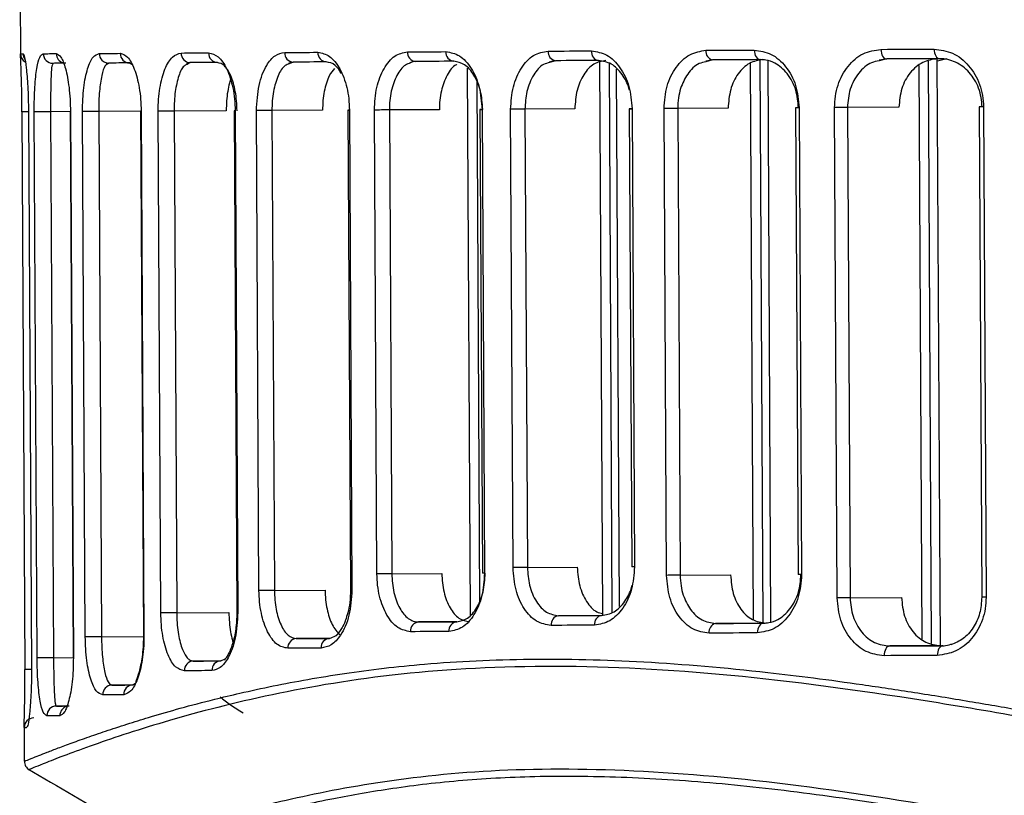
# Model space of a CAD drawing. Header units: millimetres. Extents: x -353 to -36, y 81 to 369.
# Tile 4 of 45: x -353 to -323, y 170 to 194. Entities that reach past the tile are written whole.
import ezdxf

# ---------------------------------------------------------------- set-up
doc = ezdxf.new("R2010")
doc.units = ezdxf.units.MM

msp = doc.modelspace()

# ---------------------------------------------------------------- linework, layer by layer
at = {"color": 7, "linetype": 'Continuous', "lineweight": 25}
for p, q in [((-353.335, 198.586), (-353.308, 193.333)), ((-353.306, 193.387), (-353.231, 193.387)), ((-353.306, 193.333), (-353.306, 193.387)), ((-326.696, 193.196), (-326.489, 193.231)), ((-326.456, 193.226), (-326.691, 193.168)), ((-324.792, 175.027), (-324.889, 193.234)), ((-324.888, 193.168), (-324.593, 193.242)), ((-352.305, 193.091), (-352.322, 193.045)), ((-350.639, 193.074), (-350.63, 193.105)), ((-350.577, 193.1), (-350.637, 193.05)), ((-349.866, 193.06), (-349.93, 193.103)), ((-348.15, 193.086), (-348.102, 193.118)), ((-348.052, 193.113), (-348.148, 193.06)), ((-344.987, 193.101), (-344.904, 193.134)), ((-344.856, 193.129), (-344.984, 193.074)), ((-341.227, 193.12), (-341.11, 193.154)), ((-339.365, 175.982), (-339.455, 192.946)), ((-336.914, 193.142), (-336.766, 193.177)), ((-336.725, 193.172), (-336.909, 193.114)), ((-335.258, 175.975), (-335.35, 193.168)), ((-334.964, 176.062), (-335.054, 193.084)), ((-334.746, 176.238), (-334.835, 192.911)), ((-332.069, 193.167), (-331.891, 193.202)), ((-331.854, 193.197), (-332.064, 193.139)), ((-330.588, 175.828), (-330.679, 193.098)), ((-330.292, 175.732), (-330.385, 193.197)), ((-330.045, 175.763), (-330.137, 193.168)), ((-325.361, 175.231), (-325.456, 193.022)), ((-325.066, 175.093), (-325.162, 193.163)), ((-339.072, 176.396), (-339.158, 192.535)), ((-333.282, 177.208), (-333.359, 191.689)), ((-331.374, 191.7), (-332.937, 191.692)), ((-332.937, 191.692), (-332.86, 177.211)), ((-329.282, 191.711), (-329.205, 177.23)), ((-329.173, 191.711), (-329.096, 177.23)), ((-327.992, 176.508), (-328.073, 191.717)), ((-326.077, 191.728), (-327.675, 191.719)), ((-327.675, 191.719), (-327.595, 176.51)), ((-323.591, 191.741), (-323.511, 176.532)), ((-323.457, 191.741), (-323.376, 176.532)), ((-353.264, 191.587), (-353.172, 174.285)), ((-353.264, 191.587), (-353.264, 191.587)), ((-353.064, 191.587), (-352.972, 174.286)), ((-353.063, 191.587), (-353.064, 191.587)), ((-353.063, 191.587), (-352.971, 174.286)), ((-352.796, 174.651), (-352.886, 191.588)), ((-351.769, 191.594), (-352.376, 191.591)), ((-352.376, 191.591), (-352.286, 174.654)), ((-351.769, 191.594), (-351.679, 174.657)), ((-351.762, 191.594), (-351.672, 174.657)), ((-351.302, 175.3), (-351.388, 191.596)), ((-349.588, 191.605), (-350.885, 191.598)), ((-350.885, 191.598), (-350.799, 175.303)), ((-349.588, 191.605), (-349.501, 175.309)), ((-349.571, 191.605), (-349.484, 175.309)), ((-348.959, 176.045), (-349.042, 191.608)), ((-346.932, 191.619), (-348.55, 191.61)), ((-348.55, 191.61), (-348.467, 176.047)), ((-346.686, 191.62), (-346.604, 176.057)), ((-346.656, 191.62), (-346.574, 176.057)), ((-345.917, 176.74), (-345.996, 191.623)), ((-343.947, 191.634), (-345.517, 191.626)), ((-345.517, 191.626), (-345.438, 176.743)), ((-343.161, 191.638), (-343.082, 176.755)), ((-343.115, 191.638), (-343.036, 176.755)), ((-342.261, 177.255), (-342.337, 191.642)), ((-340.326, 191.653), (-341.875, 191.645)), ((-341.875, 191.645), (-341.798, 177.258)), ((-339.068, 191.66), (-338.991, 177.272)), ((-339.003, 191.66), (-338.927, 177.273)), ((-338.04, 177.45), (-338.116, 191.665)), ((-336.126, 191.675), (-337.673, 191.667)), ((-337.673, 191.667), (-337.597, 177.452)), ((-334.438, 191.684), (-334.363, 177.469)), ((-334.352, 191.684), (-334.277, 177.469)), ((-337.597, 177.452), (-336.05, 177.46)), ((-341.798, 177.258), (-340.25, 177.266)), ((-332.86, 177.211), (-331.297, 177.219)), ((-345.438, 176.743), (-343.868, 176.751)), ((-327.595, 176.51), (-325.997, 176.519)), ((-348.467, 176.047), (-346.85, 176.056)), ((-335.295, 175.964), (-336.633, 175.957)), ((-339.788, 175.768), (-340.974, 175.762)), ((-330.2, 175.725), (-331.761, 175.716)), ((-350.799, 175.303), (-349.501, 175.31)), ((-343.736, 175.252), (-344.761, 175.246)), ((-343.736, 175.252), (-343.498, 175.348)), ((-324.782, 175.025), (-326.359, 175.017)), ((-352.286, 174.654), (-351.679, 174.657)), ((-347.104, 174.554), (-346.968, 174.622)), ((-347.104, 174.554), (-347.953, 174.55)), ((-352.971, 174.286), (-352.972, 174.286)), ((-349.828, 173.808), (-350.475, 173.804)), ((-349.828, 173.808), (-349.745, 173.864)), ((-351.876, 173.156), (-352.199, 173.154)), ((-353.197, 172.539), (-353.192, 171.448)), ((-353.196, 172.485), (-353.196, 172.539)), ((-353.196, 172.485), (-353.12, 172.485))]:
    msp.add_line(p, q, dxfattribs=at)
at = {"color": 7, "linetype": 'Continuous', "lineweight": 25, "flags": 128}
for points in [[(-326.637, 193.525), (-326.433, 193.526), (-326.228, 193.527), (-326.023, 193.528), (-325.817, 193.529), (-325.611, 193.53), (-325.404, 193.531), (-325.197, 193.532), (-324.989, 193.533)], [(-326.637, 193.525), (-326.633, 193.466), (-326.623, 193.41), (-326.606, 193.358), (-326.583, 193.313), (-326.556, 193.276), (-326.525, 193.248), (-326.491, 193.231), (-326.456, 193.226)], [(-324.989, 193.533), (-324.985, 193.475), (-324.975, 193.419), (-324.959, 193.367), (-324.937, 193.322), (-324.911, 193.284), (-324.881, 193.257), (-324.848, 193.24), (-324.815, 193.234)], [(-352.603, 193.39), (-352.557, 193.39), (-352.511, 193.39), (-352.462, 193.39), (-352.413, 193.391), (-352.362, 193.391), (-352.309, 193.391), (-352.255, 193.391), (-352.2, 193.392)], [(-350.868, 193.398), (-350.791, 193.399), (-350.712, 193.399), (-350.633, 193.4), (-350.552, 193.4), (-350.47, 193.4), (-350.387, 193.401), (-350.303, 193.401), (-350.218, 193.402)], [(-348.331, 193.411), (-348.228, 193.412), (-348.124, 193.412), (-348.019, 193.413), (-347.913, 193.414), (-347.805, 193.414), (-347.697, 193.415), (-347.588, 193.415), (-347.478, 193.416)], [(-345.121, 193.428), (-344.995, 193.429), (-344.869, 193.429), (-344.741, 193.43), (-344.613, 193.431), (-344.484, 193.431), (-344.354, 193.432), (-344.223, 193.433), (-344.091, 193.433)], [(-341.313, 193.448), (-341.167, 193.449), (-341.02, 193.449), (-340.873, 193.45), (-340.724, 193.451), (-340.575, 193.452), (-340.425, 193.452), (-340.274, 193.453), (-340.122, 193.454)], [(-336.953, 193.471), (-336.787, 193.471), (-336.621, 193.472), (-336.454, 193.473), (-336.286, 193.474), (-336.118, 193.475), (-335.949, 193.476), (-335.779, 193.477), (-335.608, 193.478)], [(-332.06, 193.496), (-331.875, 193.497), (-331.69, 193.498), (-331.504, 193.499), (-331.317, 193.5), (-331.13, 193.501), (-330.942, 193.502), (-330.754, 193.503), (-330.565, 193.504)], [(-330.565, 193.504), (-330.561, 193.446), (-330.549, 193.389), (-330.531, 193.338), (-330.506, 193.292), (-330.476, 193.255), (-330.442, 193.228), (-330.404, 193.211), (-330.366, 193.205)], [(-324.815, 193.234), (-325.022, 193.233), (-325.228, 193.232), (-325.434, 193.231), (-325.64, 193.23), (-325.845, 193.229), (-326.049, 193.228), (-326.253, 193.227), (-326.456, 193.226)], [(-351.903, 193.093), (-351.958, 193.093), (-352.012, 193.093), (-352.064, 193.092), (-352.115, 193.092), (-352.165, 193.092), (-352.213, 193.092), (-352.259, 193.092), (-352.305, 193.091)], [(-349.93, 193.103), (-350.015, 193.103), (-350.099, 193.102), (-350.182, 193.102), (-350.263, 193.102), (-350.343, 193.101), (-350.423, 193.101), (-350.5, 193.1), (-350.577, 193.1)], [(-347.203, 193.117), (-347.312, 193.117), (-347.421, 193.116), (-347.529, 193.116), (-347.635, 193.115), (-347.741, 193.114), (-347.845, 193.114), (-347.949, 193.113), (-348.052, 193.113)], [(-343.831, 193.135), (-343.962, 193.134), (-344.093, 193.133), (-344.222, 193.133), (-344.351, 193.132), (-344.478, 193.131), (-344.605, 193.131), (-344.731, 193.13), (-344.856, 193.129)], [(-339.88, 193.155), (-340.031, 193.155), (-340.181, 193.154), (-340.331, 193.153), (-340.479, 193.152), (-340.627, 193.151), (-340.774, 193.151), (-340.92, 193.15), (-341.066, 193.149)], [(-335.387, 193.179), (-335.556, 193.178), (-335.725, 193.177), (-335.894, 193.176), (-336.061, 193.175), (-336.228, 193.174), (-336.394, 193.174), (-336.56, 193.173), (-336.725, 193.172)], [(-330.366, 193.205), (-330.554, 193.204), (-330.742, 193.203), (-330.929, 193.202), (-331.115, 193.201), (-331.301, 193.2), (-331.486, 193.199), (-331.67, 193.198), (-331.854, 193.197)], [(-332.937, 191.692), (-332.982, 191.691), (-333.034, 191.691), (-333.09, 191.691), (-333.148, 191.691), (-333.206, 191.69), (-333.262, 191.69), (-333.313, 191.69), (-333.359, 191.689)], [(-329.173, 191.711), (-329.217, 191.711), (-329.25, 191.711), (-329.272, 191.711), (-329.281, 191.711), (-329.282, 191.711)], [(-327.675, 191.719), (-327.717, 191.719), (-327.765, 191.719), (-327.816, 191.719), (-327.87, 191.718), (-327.924, 191.718), (-327.977, 191.718), (-328.028, 191.717), (-328.073, 191.717)], [(-323.457, 191.741), (-323.508, 191.741), (-323.548, 191.741), (-323.576, 191.741), (-323.59, 191.741), (-323.591, 191.741)], [(-353.064, 191.588), (-353.084, 191.588), (-353.159, 191.587), (-353.217, 191.587), (-353.253, 191.587), (-353.264, 191.587)], [(-352.376, 191.591), (-352.443, 191.591), (-352.521, 191.59), (-352.605, 191.59), (-352.687, 191.589), (-352.761, 191.589), (-352.822, 191.589), (-352.865, 191.588), (-352.886, 191.588)], [(-351.762, 191.594), (-351.767, 191.594), (-351.769, 191.594)], [(-350.885, 191.598), (-350.948, 191.598), (-351.021, 191.598), (-351.099, 191.597), (-351.178, 191.597), (-351.25, 191.596), (-351.312, 191.596), (-351.359, 191.596), (-351.388, 191.596)], [(-349.571, 191.605), (-349.582, 191.605), (-349.587, 191.605), (-349.588, 191.605)], [(-348.55, 191.61), (-348.609, 191.61), (-348.677, 191.61), (-348.751, 191.609), (-348.825, 191.609), (-348.895, 191.608), (-348.957, 191.608), (-349.007, 191.608), (-349.042, 191.608)], [(-346.656, 191.62), (-346.673, 191.62), (-346.683, 191.62), (-346.686, 191.62)], [(-345.517, 191.626), (-345.573, 191.626), (-345.637, 191.625), (-345.706, 191.625), (-345.776, 191.625), (-345.844, 191.624), (-345.905, 191.624), (-345.957, 191.624), (-345.996, 191.623)], [(-343.115, 191.638), (-343.138, 191.638), (-343.153, 191.638), (-343.16, 191.638), (-343.159, 191.638), (-343.149, 191.638), (-343.131, 191.638), (-343.119, 191.638)], [(-341.875, 191.645), (-341.927, 191.645), (-341.986, 191.644), (-342.051, 191.644), (-342.117, 191.644), (-342.182, 191.643), (-342.242, 191.643), (-342.294, 191.643), (-342.337, 191.642)], [(-339.003, 191.66), (-339.033, 191.66), (-339.054, 191.66), (-339.066, 191.66), (-339.067, 191.66), (-339.059, 191.66), (-339.041, 191.66), (-339.014, 191.66), (-339.005, 191.66)], [(-337.673, 191.667), (-337.721, 191.667), (-337.777, 191.666), (-337.837, 191.666), (-337.899, 191.666), (-337.961, 191.665), (-338.019, 191.665), (-338.071, 191.665), (-338.116, 191.665)], [(-334.352, 191.684), (-334.389, 191.684), (-334.416, 191.684), (-334.433, 191.684), (-334.438, 191.684), (-334.432, 191.684), (-334.414, 191.684), (-334.387, 191.684), (-334.349, 191.684)], [(-337.597, 177.452), (-337.646, 177.452), (-337.701, 177.451), (-337.761, 177.451), (-337.824, 177.451), (-337.885, 177.45), (-337.943, 177.45), (-337.996, 177.45), (-338.04, 177.45)], [(-334.277, 177.469), (-334.314, 177.469), (-334.341, 177.469), (-334.357, 177.469), (-334.363, 177.469)], [(-341.798, 177.258), (-341.85, 177.257), (-341.91, 177.257), (-341.975, 177.257), (-342.041, 177.256), (-342.106, 177.256), (-342.166, 177.256), (-342.218, 177.255), (-342.261, 177.255)], [(-338.927, 177.273), (-338.957, 177.272), (-338.978, 177.272), (-338.989, 177.272), (-338.991, 177.272)], [(-332.86, 177.211), (-332.906, 177.21), (-332.957, 177.21), (-333.013, 177.21), (-333.071, 177.209), (-333.129, 177.209), (-333.185, 177.209), (-333.237, 177.209), (-333.282, 177.208)], [(-329.096, 177.23), (-329.14, 177.23), (-329.173, 177.23), (-329.195, 177.23), (-329.205, 177.23), (-329.205, 177.23)], [(-345.438, 176.743), (-345.494, 176.743), (-345.558, 176.742), (-345.627, 176.742), (-345.697, 176.742), (-345.765, 176.741), (-345.826, 176.741), (-345.878, 176.741), (-345.917, 176.74)], [(-343.036, 176.755), (-343.059, 176.755), (-343.074, 176.755), (-343.081, 176.755), (-343.082, 176.755)], [(-327.595, 176.51), (-327.637, 176.51), (-327.684, 176.51), (-327.736, 176.509), (-327.789, 176.509), (-327.844, 176.509), (-327.897, 176.508), (-327.947, 176.508), (-327.992, 176.508)], [(-323.376, 176.532), (-323.427, 176.532), (-323.468, 176.532), (-323.496, 176.532), (-323.509, 176.532), (-323.511, 176.532)], [(-348.467, 176.047), (-348.526, 176.047), (-348.594, 176.046), (-348.668, 176.046), (-348.742, 176.046), (-348.813, 176.045), (-348.875, 176.045), (-348.925, 176.045), (-348.959, 176.045)], [(-346.574, 176.057), (-346.591, 176.057), (-346.601, 176.057), (-346.604, 176.057)], [(-336.633, 175.957), (-336.469, 175.958), (-336.303, 175.959), (-336.137, 175.959), (-335.97, 175.96), (-335.803, 175.961), (-335.634, 175.962), (-335.465, 175.963), (-335.295, 175.964)], [(-340.974, 175.762), (-340.828, 175.763), (-340.682, 175.763), (-340.535, 175.764), (-340.387, 175.765), (-340.239, 175.766), (-340.089, 175.767), (-339.939, 175.767), (-339.788, 175.768)], [(-335.514, 175.663), (-335.685, 175.662), (-335.854, 175.661), (-336.023, 175.66), (-336.192, 175.659), (-336.359, 175.658), (-336.526, 175.657), (-336.693, 175.657), (-336.858, 175.656)], [(-331.761, 175.716), (-331.578, 175.717), (-331.393, 175.718), (-331.208, 175.719), (-331.022, 175.72), (-330.836, 175.721), (-330.649, 175.722), (-330.461, 175.723), (-330.273, 175.724)], [(-330.273, 175.724), (-330.312, 175.718), (-330.349, 175.701), (-330.383, 175.673), (-330.412, 175.636), (-330.437, 175.59), (-330.455, 175.538), (-330.466, 175.482), (-330.469, 175.423)], [(-350.799, 175.303), (-350.861, 175.302), (-350.935, 175.302), (-351.013, 175.302), (-351.091, 175.301), (-351.164, 175.301), (-351.226, 175.301), (-351.273, 175.3), (-351.302, 175.3)], [(-349.484, 175.309), (-349.495, 175.309), (-349.501, 175.309), (-349.501, 175.309)], [(-344.761, 175.246), (-344.636, 175.247), (-344.51, 175.248), (-344.383, 175.248), (-344.256, 175.249), (-344.127, 175.25), (-343.998, 175.25), (-343.868, 175.251), (-343.736, 175.252)], [(-340.027, 175.467), (-340.179, 175.466), (-340.329, 175.465), (-340.48, 175.464), (-340.629, 175.464), (-340.777, 175.463), (-340.925, 175.462), (-341.072, 175.461), (-341.218, 175.461)], [(-330.469, 175.423), (-330.658, 175.422), (-330.847, 175.421), (-331.034, 175.42), (-331.222, 175.419), (-331.408, 175.418), (-331.594, 175.417), (-331.779, 175.416), (-331.964, 175.415)], [(-343.993, 174.95), (-344.125, 174.95), (-344.256, 174.949), (-344.386, 174.948), (-344.515, 174.948), (-344.643, 174.947), (-344.771, 174.946), (-344.897, 174.946), (-345.023, 174.945)], [(-326.359, 175.017), (-326.394, 175.011), (-326.428, 174.993), (-326.459, 174.965), (-326.486, 174.928), (-326.508, 174.882), (-326.524, 174.83), (-326.534, 174.774), (-326.537, 174.716)], [(-326.359, 175.017), (-326.156, 175.018), (-325.952, 175.019), (-325.748, 175.02), (-325.543, 175.021), (-325.338, 175.022), (-325.132, 175.023), (-324.925, 175.024), (-324.718, 175.025)], [(-324.718, 175.025), (-324.752, 175.019), (-324.784, 175.002), (-324.814, 174.974), (-324.84, 174.937), (-324.861, 174.891), (-324.876, 174.839), (-324.886, 174.783), (-324.889, 174.724)], [(-352.286, 174.654), (-352.353, 174.654), (-352.432, 174.653), (-352.515, 174.653), (-352.597, 174.653), (-352.672, 174.652), (-352.732, 174.652), (-352.775, 174.652), (-352.796, 174.651)], [(-351.672, 174.657), (-351.678, 174.657), (-351.679, 174.657)], [(-324.889, 174.724), (-325.097, 174.723), (-325.304, 174.722), (-325.511, 174.721), (-325.718, 174.72), (-325.923, 174.719), (-326.129, 174.718), (-326.333, 174.717), (-326.537, 174.716)], [(-347.953, 174.55), (-347.851, 174.55), (-347.747, 174.551), (-347.642, 174.551), (-347.537, 174.552), (-347.43, 174.552), (-347.323, 174.553), (-347.214, 174.554), (-347.104, 174.554)], [(-352.972, 174.286), (-352.992, 174.286), (-353.067, 174.286), (-353.126, 174.285), (-353.162, 174.285), (-353.172, 174.285)], [(-347.377, 174.253), (-347.487, 174.252), (-347.596, 174.252), (-347.704, 174.251), (-347.811, 174.25), (-347.917, 174.25), (-348.022, 174.249), (-348.126, 174.249), (-348.229, 174.248)], [(-350.475, 173.804), (-350.398, 173.805), (-350.32, 173.805), (-350.241, 173.806), (-350.161, 173.806), (-350.079, 173.806), (-349.997, 173.807), (-349.913, 173.807), (-349.828, 173.808)], [(-350.112, 173.506), (-350.198, 173.506), (-350.282, 173.505), (-350.365, 173.505), (-350.447, 173.504), (-350.527, 173.504), (-350.607, 173.504), (-350.685, 173.503), (-350.762, 173.503)], [(-352.199, 173.154), (-352.154, 173.155), (-352.107, 173.155), (-352.059, 173.155), (-352.009, 173.155), (-351.958, 173.156), (-351.906, 173.156), (-351.853, 173.156), (-351.797, 173.156)], [(-352.091, 172.855), (-352.146, 172.855), (-352.2, 172.854), (-352.253, 172.854), (-352.304, 172.854), (-352.353, 172.854), (-352.402, 172.853), (-352.449, 172.853), (-352.494, 172.853)]]:
    msp.add_lwpolyline(points, dxfattribs=at)
at = {"color": 7, "linetype": 'Continuous', "lineweight": 25}
for centre, radius, start, end in [((-353.006, 193.388), 0.3, 180.3035, 237.6947), ((-352.931, 193.388), 0.3, 180.2998, 215.4932), ((-352.305, 193.39), 0.298, 180, 269.9974), ((-351.901, 193.391), 0.299, 179.928, 252.8322), ((-350.573, 193.395), 0.295, 179.2529, 269.2142), ((-349.925, 193.396), 0.293, 178.9734, 268.91), ((-348.041, 193.402), 0.289, 178.1637, 267.9924), ((-347.191, 193.405), 0.288, 177.7991, 267.5604), ((-344.838, 193.412), 0.283, 176.7968, 266.3062), ((-343.81, 193.416), 0.282, 176.3626, 265.73), ((-341.037, 193.425), 0.277, 175.2051, 264.0823), ((-339.848, 193.429), 0.275, 174.7168, 263.3324), ((-336.683, 193.44), 0.271, 173.4474, 261.1987), ((-335.341, 193.444), 0.27, 172.9255, 260.2298), ((-331.796, 193.457), 0.266, 171.6075, 257.4711), ((-336.589, 175.689), 0.271, 99.415, 187.1584), ((-335.247, 175.699), 0.27, 100.3842, 187.6802), ((-340.942, 175.487), 0.277, 96.5304, 185.4012), ((-339.753, 175.495), 0.275, 97.2805, 185.8894), ((-331.701, 175.457), 0.266, 103.1435, 188.9978), ((-344.74, 174.964), 0.283, 94.3055, 183.8099), ((-343.712, 174.971), 0.282, 94.882, 184.244), ((-347.94, 174.261), 0.289, 92.6184, 182.4433), ((-347.089, 174.267), 0.288, 93.0507, 182.8078), ((-350.468, 173.51), 0.295, 91.3956, 181.3543), ((-349.819, 173.514), 0.293, 91.7, 181.6337), ((-352.196, 172.856), 0.298, 90.6113, 180.6074), ((-351.791, 172.858), 0.299, 107.0997, 180.5802), ((-352.896, 172.486), 0.3, 90.3044, 180.3044)]:
    msp.add_arc(centre, radius, start, end, dxfattribs=at)
for points, knots in [([(-328.073, 191.717), (-328.068, 191.836), (-328.058, 192.074), (-327.947, 192.53), (-327.683, 193.028), (-327.205, 193.442), (-326.826, 193.497), (-326.637, 193.525)], [0, 0, 0, 0, 0.126162, 0.251437, 0.50077, 0.750259, 1, 1, 1, 1]), ([(-324.989, 193.533), (-324.793, 193.508), (-324.401, 193.457), (-323.892, 193.049), (-323.603, 192.554), (-323.476, 192.099), (-323.463, 191.86), (-323.457, 191.741)], [0, 0, 0, 0, 0.250306, 0.499703, 0.749114, 0.874686, 1, 1, 1, 1]), ([(-353.264, 191.587), (-353.265, 191.732), (-353.268, 192.023), (-353.276, 192.407), (-353.286, 192.724), (-353.298, 193.052), (-353.307, 193.285), (-353.306, 193.321), (-353.306, 193.333)], [0, 0, 0, 0, 0.144206, 0.287962, 0.431485, 0.575411, 0.861665, 1, 1, 1, 1]), ([(-353.231, 193.387), (-353.217, 193.367), (-353.188, 193.328), (-353.142, 193.042), (-353.108, 192.701), (-353.085, 192.376), (-353.068, 192.001), (-353.065, 191.724), (-353.063, 191.587)], [0, 0, 0, 0, 0.250139, 0.499169, 0.627957, 0.749629, 0.876874, 1, 1, 1, 1]), ([(-352.886, 191.588), (-352.885, 191.723), (-352.884, 191.992), (-352.867, 192.363), (-352.84, 192.682), (-352.792, 193.027), (-352.716, 193.324), (-352.641, 193.368), (-352.603, 193.39)], [0, 0, 0, 0, 0.125915, 0.251099, 0.376429, 0.502021, 0.750722, 1, 1, 1, 1]), ([(-352.2, 193.392), (-352.152, 193.37), (-352.055, 193.328), (-351.934, 193.021), (-351.853, 192.669), (-351.804, 192.347), (-351.77, 191.984), (-351.764, 191.723), (-351.762, 191.594)], [0, 0, 0, 0, 0.2491836, 0.4990812, 0.6265788, 0.7496358, 0.8759137, 1, 1, 1, 1]), ([(-351.388, 191.596), (-351.386, 191.724), (-351.383, 191.98), (-351.35, 192.34), (-351.3, 192.659), (-351.211, 193.013), (-351.069, 193.328), (-350.935, 193.375), (-350.868, 193.398)], [0, 0, 0, 0, 0.1259259, 0.2512399, 0.3765733, 0.5023387, 0.7515298, 1, 1, 1, 1]), ([(-350.218, 193.402), (-350.141, 193.379), (-349.989, 193.333), (-349.809, 193.01), (-349.694, 192.654), (-349.627, 192.334), (-349.581, 191.98), (-349.574, 191.73), (-349.571, 191.605)], [0, 0, 0, 0, 0.249838, 0.499255, 0.625715, 0.749561, 0.875362, 1, 1, 1, 1]), ([(-349.042, 191.608), (-349.04, 191.732), (-349.035, 191.979), (-348.992, 192.33), (-348.925, 192.647), (-348.805, 193.005), (-348.609, 193.336), (-348.423, 193.386), (-348.331, 193.411)], [0, 0, 0, 0, 0.126194, 0.250903, 0.374859, 0.501165, 0.750444, 1, 1, 1, 1]), ([(-347.478, 193.416), (-347.377, 193.392), (-347.176, 193.343), (-346.947, 193.009), (-346.804, 192.65), (-346.723, 192.333), (-346.668, 191.986), (-346.66, 191.742), (-346.656, 191.62)], [0, 0, 0, 0, 0.250028, 0.499207, 0.625057, 0.749492, 0.875038, 1, 1, 1, 1]), ([(-345.996, 191.623), (-345.98, 191.895), (-345.948, 192.436), (-345.712, 193.024), (-345.425, 193.366), (-345.222, 193.407), (-345.121, 193.428)], [0, 0, 0, 0, 0.279835, 0.559331, 0.779532, 1, 1, 1, 1]), ([(-344.091, 193.433), (-343.968, 193.408), (-343.723, 193.357), (-343.398, 192.952), (-343.211, 192.455), (-343.128, 191.998), (-343.119, 191.758), (-343.115, 191.638)], [0, 0, 0, 0, 0.250349, 0.499755, 0.749122, 0.874686, 1, 1, 1, 1]), ([(-342.337, 191.642), (-342.333, 191.762), (-342.327, 192.001), (-342.248, 192.457), (-342.06, 192.955), (-341.72, 193.366), (-341.449, 193.421), (-341.313, 193.448)], [0, 0, 0, 0, 0.126149, 0.251404, 0.500719, 0.750246, 1, 1, 1, 1]), ([(-340.122, 193.454), (-339.979, 193.428), (-339.694, 193.376), (-339.324, 192.965), (-339.059, 192.372), (-339.022, 191.897), (-339.003, 191.66)], [0, 0, 0, 0, 0.250619, 0.50031, 0.750053, 1, 1, 1, 1]), ([(-338.116, 191.665), (-338.099, 191.902), (-338.067, 192.376), (-337.8, 192.972), (-337.417, 193.388), (-337.107, 193.443), (-336.953, 193.471)], [0, 0, 0, 0, 0.250516, 0.500168, 0.749972, 1, 1, 1, 1]), ([(-335.608, 193.478), (-335.447, 193.451), (-335.124, 193.399), (-334.709, 192.986), (-334.414, 192.393), (-334.373, 191.921), (-334.352, 191.684)], [0, 0, 0, 0, 0.250582, 0.50026, 0.750025, 1, 1, 1, 1]), ([(-333.359, 191.689), (-333.34, 191.926), (-333.304, 192.4), (-333.006, 192.996), (-332.577, 193.413), (-332.232, 193.468), (-332.06, 193.496)], [0, 0, 0, 0, 0.250533, 0.50019, 0.74998, 1, 1, 1, 1]), ([(-330.565, 193.504), (-330.385, 193.478), (-330.027, 193.426), (-329.568, 193.014), (-329.24, 192.421), (-329.195, 191.948), (-329.173, 191.711)], [0, 0, 0, 0, 0.250589, 0.500277, 0.75004, 1, 1, 1, 1]), ([(-324.879, 193.234), (-325.037, 193.211), (-325.353, 193.165), (-325.749, 192.819), (-326.026, 192.321), (-326.06, 191.926), (-326.077, 191.728)], [0, 0, 0, 0, 0.250035, 0.499826, 0.74948, 1, 1, 1, 1]), ([(-323.503, 191.741), (-323.509, 191.84), (-323.52, 192.038), (-323.628, 192.418), (-323.876, 192.834), (-324.241, 193.106), (-324.535, 193.207), (-324.702, 193.232), (-324.786, 193.234), (-324.815, 193.234)], [0, 0, 0, 0, 0.123938, 0.250536, 0.499627, 0.748725, 0.873882, 0.956399, 1, 1, 1, 1]), ([(-352.322, 193.045), (-352.328, 193.035), (-352.346, 193.003), (-352.36, 192.799), (-352.371, 192.519), (-352.375, 192.25), (-352.377, 191.939), (-352.376, 191.705), (-352.376, 191.591)], [0, 0, 0, 0, 0.138555, 0.42382, 0.576369, 0.711118, 0.860117, 1, 1, 1, 1]), ([(-350.637, 193.05), (-350.657, 193.039), (-350.716, 193.004), (-350.782, 192.785), (-350.834, 192.495), (-350.864, 192.225), (-350.883, 191.925), (-350.884, 191.706), (-350.885, 191.598)], [0, 0, 0, 0, 0.139138, 0.424772, 0.575639, 0.7123, 0.859125, 1, 1, 1, 1]), ([(-348.148, 193.06), (-348.18, 193.047), (-348.276, 193.01), (-348.384, 192.778), (-348.468, 192.483), (-348.515, 192.215), (-348.545, 191.923), (-348.548, 191.713), (-348.55, 191.61)], [0, 0, 0, 0, 0.140949, 0.426395, 0.575405, 0.712846, 0.858552, 1, 1, 1, 1]), ([(-346.598, 191.62), (-346.601, 191.722), (-346.607, 191.928), (-346.648, 192.218), (-346.709, 192.483), (-346.816, 192.783), (-346.985, 193.058), (-347.13, 193.097), (-347.203, 193.117)], [0, 0, 0, 0, 0.124137, 0.25043, 0.37237, 0.500658, 0.74989, 1, 1, 1, 1]), ([(-344.984, 193.074), (-345.027, 193.061), (-345.156, 193.022), (-345.3, 192.78), (-345.411, 192.482), (-345.472, 192.216), (-345.511, 191.929), (-345.515, 191.726), (-345.517, 191.626)], [0, 0, 0, 0, 0.141674, 0.426792, 0.574904, 0.712955, 0.858161, 1, 1, 1, 1]), ([(-343.575, 192.931), (-343.632, 192.865), (-343.731, 192.751), (-343.83, 192.486), (-343.897, 192.225), (-343.94, 191.937), (-343.944, 191.735), (-343.947, 191.634)], [0, 0, 0, 0, 0.257638, 0.443807, 0.628258, 0.813505, 1, 1, 1, 1]), ([(-343.362, 192.779), (-343.423, 192.873), (-343.565, 193.089), (-343.735, 193.118), (-343.831, 193.135)], [0, 0, 0, 0, 0.437034, 1, 1, 1, 1]), ([(-341.224, 193.102), (-341.277, 193.085), (-341.435, 193.032), (-341.656, 192.736), (-341.805, 192.324), (-341.867, 191.943), (-341.872, 191.743), (-341.875, 191.645)], [0, 0, 0, 0, 0.142711, 0.427849, 0.712726, 0.857883, 1, 1, 1, 1]), ([(-341.066, 193.149), (-341.085, 193.149), (-341.139, 193.149), (-341.191, 193.12), (-341.224, 193.102)], [0, 0, 0, 0, 0.358552, 1, 1, 1, 1]), ([(-339.788, 193.05), (-339.795, 193.048), (-339.911, 193.01), (-340.095, 192.733), (-340.253, 192.333), (-340.318, 191.951), (-340.323, 191.753), (-340.326, 191.653)], [0, 0, 0, 0, 0.019647, 0.345687, 0.671479, 0.835158, 1, 1, 1, 1]), ([(-338.979, 191.66), (-338.993, 191.855), (-339.015, 192.15), (-339.132, 192.498), (-339.285, 192.802), (-339.537, 193.091), (-339.766, 193.134), (-339.88, 193.155)], [0, 0, 0, 0, 0.246693, 0.372751, 0.500332, 0.749702, 1, 1, 1, 1]), ([(-336.909, 193.114), (-336.972, 193.1), (-337.16, 193.058), (-337.371, 192.804), (-337.529, 192.494), (-337.644, 192.141), (-337.661, 191.853), (-337.673, 191.667)], [0, 0, 0, 0, 0.142626, 0.427663, 0.582447, 0.729602, 1, 1, 1, 1]), ([(-335.161, 193.18), (-335.29, 193.157), (-335.547, 193.111), (-335.865, 192.763), (-336.085, 192.267), (-336.112, 191.873), (-336.126, 191.675)], [0, 0, 0, 0, 0.250007, 0.499798, 0.749461, 1, 1, 1, 1]), ([(-334.436, 192.259), (-334.44, 192.277), (-334.483, 192.461), (-334.658, 192.778), (-334.987, 193.115), (-335.254, 193.158), (-335.387, 193.179)], [0, 0, 0, 0, 0.031344, 0.332217, 0.66858, 1, 1, 1, 1]), ([(-332.064, 193.139), (-332.136, 193.125), (-332.35, 193.083), (-332.637, 192.783), (-332.834, 192.388), (-332.924, 192.012), (-332.933, 191.801), (-332.937, 191.692)], [0, 0, 0, 0, 0.142534, 0.427609, 0.691772, 0.840517, 1, 1, 1, 1]), ([(-330.293, 193.206), (-330.437, 193.182), (-330.724, 193.136), (-331.081, 192.788), (-331.328, 192.291), (-331.359, 191.897), (-331.374, 191.7)], [0, 0, 0, 0, 0.249999, 0.499776, 0.749444, 1, 1, 1, 1]), ([(-329.193, 191.711), (-329.21, 191.898), (-329.235, 192.186), (-329.383, 192.535), (-329.582, 192.849), (-329.866, 193.088), (-330.16, 193.195), (-330.31, 193.202), (-330.366, 193.205)], [0, 0, 0, 0, 0.236428, 0.364884, 0.499875, 0.748934, 0.907394, 1, 1, 1, 1]), ([(-326.691, 193.168), (-326.771, 193.154), (-327.01, 193.113), (-327.279, 192.864), (-327.481, 192.561), (-327.634, 192.21), (-327.659, 191.915), (-327.675, 191.719)], [0, 0, 0, 0, 0.142413, 0.427578, 0.573676, 0.71794, 1, 1, 1, 1]), ([(-346.776, 192.658), (-346.797, 192.6), (-346.842, 192.47), (-346.891, 192.219), (-346.927, 191.928), (-346.93, 191.722), (-346.932, 191.619)], [0, 0, 0, 0, 0.21156, 0.472286, 0.737319, 1, 1, 1, 1]), ([(-336.858, 175.656), (-337.014, 175.682), (-337.324, 175.734), (-337.712, 176.147), (-337.984, 176.74), (-338.022, 177.213), (-338.04, 177.45)], [0, 0, 0, 0, 0.250588, 0.500275, 0.750039, 1, 1, 1, 1]), ([(-337.597, 177.452), (-337.584, 177.266), (-337.564, 176.978), (-337.445, 176.628), (-337.285, 176.316), (-337.014, 176.022), (-336.761, 175.979), (-336.633, 175.957)], [0, 0, 0, 0, 0.236449, 0.365113, 0.500439, 0.749775, 1, 1, 1, 1]), ([(-336.05, 177.46), (-336.035, 177.263), (-336.004, 176.869), (-335.777, 176.38), (-335.513, 176.075), (-335.322, 176.035), (-335.259, 176.022)], [0, 0, 0, 0, 0.285884, 0.57153, 0.857063, 1, 1, 1, 1]), ([(-334.277, 177.469), (-334.295, 177.232), (-334.331, 176.759), (-334.62, 176.163), (-335.031, 175.746), (-335.353, 175.69), (-335.514, 175.663)], [0, 0, 0, 0, 0.2505336, 0.5001904, 0.7499804, 1, 1, 1, 1]), ([(-341.218, 175.461), (-341.354, 175.487), (-341.626, 175.538), (-341.97, 175.947), (-342.163, 176.443), (-342.247, 176.898), (-342.256, 177.136), (-342.261, 177.255)], [0, 0, 0, 0, 0.250305, 0.499701, 0.749113, 0.874681, 1, 1, 1, 1]), ([(-341.798, 177.258), (-341.795, 177.159), (-341.788, 176.961), (-341.722, 176.581), (-341.569, 176.164), (-341.342, 175.891), (-341.154, 175.79), (-341.047, 175.764), (-340.993, 175.763), (-340.974, 175.762)], [0, 0, 0, 0, 0.123939, 0.250537, 0.49963, 0.748724, 0.873879, 0.955416, 1, 1, 1, 1]), ([(-340.25, 177.266), (-340.246, 177.167), (-340.239, 176.969), (-340.169, 176.59), (-340.01, 176.177), (-339.726, 175.835), (-339.502, 175.792), (-339.389, 175.77)], [0, 0, 0, 0, 0.125327, 0.250897, 0.500322, 0.74971, 1, 1, 1, 1]), ([(-338.927, 177.273), (-338.943, 177.035), (-338.975, 176.559), (-339.234, 175.963), (-339.6, 175.549), (-339.885, 175.494), (-340.027, 175.467)], [0, 0, 0, 0, 0.250504, 0.500149, 0.749949, 1, 1, 1, 1]), ([(-339.788, 175.768), (-339.674, 175.791), (-339.446, 175.836), (-339.197, 176.127), (-339.048, 176.432), (-338.933, 176.782), (-338.915, 177.077), (-338.903, 177.273)], [0, 0, 0, 0, 0.24973, 0.499208, 0.626904, 0.753079, 1, 1, 1, 1]), ([(-331.964, 175.415), (-332.137, 175.441), (-332.483, 175.493), (-332.916, 175.906), (-333.22, 176.5), (-333.261, 176.972), (-333.282, 177.208)], [0, 0, 0, 0, 0.250582, 0.500261, 0.750026, 1, 1, 1, 1]), ([(-332.86, 177.211), (-332.855, 177.101), (-332.844, 176.89), (-332.75, 176.517), (-332.55, 176.118), (-332.195, 175.782), (-331.906, 175.738), (-331.761, 175.716)], [0, 0, 0, 0, 0.139428, 0.269483, 0.500496, 0.750221, 1, 1, 1, 1]), ([(-331.297, 177.219), (-331.28, 177.022), (-331.246, 176.63), (-330.993, 176.135), (-330.633, 175.79), (-330.345, 175.747), (-330.2, 175.725)], [0, 0, 0, 0, 0.249996, 0.499773, 0.74944, 1, 1, 1, 1]), ([(-329.096, 177.23), (-329.116, 176.993), (-329.156, 176.519), (-329.478, 175.923), (-329.933, 175.506), (-330.29, 175.451), (-330.469, 175.423)], [0, 0, 0, 0, 0.250514, 0.500166, 0.749971, 1, 1, 1, 1]), ([(-330.273, 175.724), (-330.218, 175.728), (-330.068, 175.737), (-329.775, 175.846), (-329.494, 176.088), (-329.298, 176.404), (-329.154, 176.755), (-329.131, 177.043), (-329.116, 177.23)], [0, 0, 0, 0, 0.0926188, 0.2505021, 0.499678, 0.6348029, 0.7633793, 1, 1, 1, 1]), ([(-345.023, 174.945), (-345.138, 174.97), (-345.369, 175.02), (-345.615, 175.359), (-345.765, 175.718), (-345.849, 176.034), (-345.905, 176.378), (-345.913, 176.62), (-345.917, 176.74)], [0, 0, 0, 0, 0.250012, 0.499153, 0.624925, 0.74947, 0.875021, 1, 1, 1, 1]), ([(-345.438, 176.743), (-345.435, 176.643), (-345.429, 176.44), (-345.387, 176.154), (-345.323, 175.89), (-345.21, 175.59), (-345.023, 175.309), (-344.849, 175.267), (-344.761, 175.246)], [0, 0, 0, 0, 0.123761, 0.250466, 0.371189, 0.500741, 0.74993, 1, 1, 1, 1]), ([(-343.036, 176.755), (-343.054, 176.486), (-343.09, 175.948), (-343.355, 175.357), (-343.671, 175.012), (-343.886, 174.971), (-343.993, 174.95)], [0, 0, 0, 0, 0.279954, 0.559429, 0.779608, 1, 1, 1, 1]), ([(-343.868, 176.751), (-343.865, 176.651), (-343.858, 176.45), (-343.812, 176.162), (-343.743, 175.901), (-343.621, 175.594), (-343.495, 175.456), (-343.412, 175.364)], [0, 0, 0, 0, 0.16665, 0.334068, 0.501044, 0.667799, 1, 1, 1, 1]), ([(-343.082, 176.755), (-343.086, 176.625), (-343.094, 176.376), (-343.155, 176.055), (-343.212, 175.89), (-343.238, 175.816)], [0, 0, 0, 0, 0.379758, 0.724527, 1, 1, 1, 1]), ([(-335.295, 175.964), (-335.163, 175.986), (-334.897, 176.032), (-334.572, 176.372), (-334.4, 176.69), (-334.359, 176.875), (-334.355, 176.892)], [0, 0, 0, 0, 0.331426, 0.667774, 0.969143, 1, 1, 1, 1]), ([(-326.537, 174.716), (-326.728, 174.741), (-327.108, 174.793), (-327.586, 175.203), (-327.923, 175.796), (-327.969, 176.271), (-327.992, 176.508)], [0, 0, 0, 0, 0.250621, 0.500313, 0.750055, 1, 1, 1, 1]), ([(-327.595, 176.51), (-327.576, 176.315), (-327.549, 176.02), (-327.392, 175.672), (-327.187, 175.368), (-326.843, 175.08), (-326.521, 175.038), (-326.359, 175.017)], [0, 0, 0, 0, 0.246535, 0.372629, 0.500329, 0.749699, 1, 1, 1, 1]), ([(-325.997, 176.519), (-325.978, 176.321), (-325.939, 175.926), (-325.658, 175.432), (-325.258, 175.089), (-324.941, 175.046), (-324.782, 175.025)], [0, 0, 0, 0, 0.249963, 0.499716, 0.749399, 1, 1, 1, 1]), ([(-323.376, 176.532), (-323.382, 176.412), (-323.392, 176.174), (-323.514, 175.717), (-323.798, 175.219), (-324.303, 174.807), (-324.694, 174.752), (-324.889, 174.724)], [0, 0, 0, 0, 0.126148, 0.251402, 0.500716, 0.750244, 1, 1, 1, 1]), ([(-323.511, 176.532), (-323.524, 176.361), (-323.55, 176.016), (-323.765, 175.566), (-324.075, 175.212), (-324.336, 175.108), (-324.469, 175.055)], [0, 0, 0, 0, 0.24208, 0.488839, 0.741344, 1, 1, 1, 1]), ([(-348.229, 174.248), (-348.322, 174.272), (-348.508, 174.321), (-348.708, 174.65), (-348.832, 175.007), (-348.902, 175.325), (-348.949, 175.675), (-348.956, 175.922), (-348.959, 176.045)], [0, 0, 0, 0, 0.249926, 0.499225, 0.62553, 0.749536, 0.875326, 1, 1, 1, 1]), ([(-348.467, 176.047), (-348.465, 175.944), (-348.459, 175.735), (-348.426, 175.443), (-348.376, 175.177), (-348.289, 174.878), (-348.184, 174.686), (-348.062, 174.57), (-347.996, 174.558), (-347.953, 174.55)], [0, 0, 0, 0, 0.12321, 0.250133, 0.370093, 0.50018, 0.749369, 0.837424, 1, 1, 1, 1]), ([(-346.574, 176.057), (-346.589, 175.783), (-346.621, 175.236), (-346.848, 174.648), (-347.112, 174.312), (-347.288, 174.272), (-347.377, 174.253)], [0, 0, 0, 0, 0.279831, 0.559327, 0.779515, 1, 1, 1, 1]), ([(-346.604, 176.057), (-346.61, 175.881), (-346.624, 175.52), (-346.737, 175.052), (-346.882, 174.714), (-346.957, 174.626), (-346.995, 174.582)], [0, 0, 0, 0, 0.229144, 0.472323, 0.728772, 1, 1, 1, 1]), ([(-346.85, 176.056), (-346.847, 175.953), (-346.841, 175.747), (-346.802, 175.457), (-346.762, 175.253), (-346.731, 175.163), (-346.725, 175.146)], [0, 0, 0, 0, 0.308344, 0.619539, 0.92903, 1, 1, 1, 1]), ([(-343.238, 175.816), (-343.241, 175.805), (-343.269, 175.716), (-343.357, 175.547), (-343.468, 175.388), (-343.524, 175.343), (-343.538, 175.331)], [0, 0, 0, 0, 0.040572, 0.338388, 0.838458, 1, 1, 1, 1]), ([(-350.762, 173.503), (-350.83, 173.526), (-350.965, 173.572), (-351.111, 173.888), (-351.203, 174.241), (-351.257, 174.562), (-351.293, 174.918), (-351.299, 175.174), (-351.302, 175.3)], [0, 0, 0, 0, 0.249502, 0.499172, 0.626349, 0.749618, 0.875836, 1, 1, 1, 1]), ([(-350.799, 175.303), (-350.797, 175.196), (-350.793, 174.978), (-350.771, 174.678), (-350.739, 174.41), (-350.684, 174.116), (-350.618, 173.932), (-350.543, 173.823), (-350.502, 173.812), (-350.475, 173.804)], [0, 0, 0, 0, 0.122415, 0.249984, 0.368923, 0.500216, 0.749856, 0.839978, 1, 1, 1, 1]), ([(-349.484, 175.309), (-349.487, 175.183), (-349.491, 174.932), (-349.533, 174.578), (-349.597, 174.258), (-349.708, 173.901), (-349.884, 173.577), (-350.036, 173.53), (-350.112, 173.506)], [0, 0, 0, 0, 0.126121, 0.250999, 0.374834, 0.50134, 0.750429, 1, 1, 1, 1]), ([(-349.501, 175.309), (-349.503, 175.199), (-349.506, 174.982), (-349.539, 174.68), (-349.584, 174.42), (-349.651, 174.147), (-349.725, 173.959), (-349.735, 173.909), (-349.738, 173.893)], [0, 0, 0, 0, 0.156089, 0.307043, 0.454896, 0.597672, 0.87198, 1, 1, 1, 1]), ([(-223.953, 173.115), (-224.879, 173.375), (-226.733, 173.896), (-230.568, 174.618), (-235.116, 174.991), (-240.393, 174.842), (-246.285, 174.136), (-252.706, 173.001), (-259.573, 171.659), (-266.808, 170.349), (-274.36, 169.288), (-282.131, 168.672), (-289.975, 168.588), (-297.759, 168.986), (-305.352, 169.859), (-312.661, 171.048), (-319.611, 172.345), (-326.113, 173.497), (-332.104, 174.258), (-337.494, 174.469), (-342.177, 174.144), (-346.083, 173.429), (-349.175, 172.592), (-351.395, 171.836), (-352.798, 171.288), (-352.961, 171.215), (-353.043, 171.179)], [0, 0, 0, 0, 0.0416474, 0.083386, 0.1250132, 0.1662646, 0.2078982, 0.249624, 0.2912293, 0.3331438, 0.3747987, 0.4165524, 0.4584329, 0.4998768, 0.5415608, 0.5834479, 0.6251055, 0.6669646, 0.7084001, 0.7497831, 0.7916045, 0.833134, 0.8747965, 0.9166428, 0.9581862, 1, 1, 1, 1]), ([(-324.718, 175.025), (-324.689, 175.026), (-324.588, 175.027), (-324.49, 175.062), (-324.421, 175.087)], [0, 0, 0, 0, 0.2905445, 1, 1, 1, 1]), ([(-353.162, 171.448), (-353.169, 171.446), (-353.189, 171.44), (-352.974, 171.53), (-352.596, 171.679), (-352.146, 171.852), (-351.715, 172.012), (-351.2, 172.196), (-350.603, 172.401), (-349.956, 172.612), (-349.214, 172.842), (-348.347, 173.092), (-347.421, 173.336), (-346.453, 173.569), (-345.496, 173.777), (-344.415, 173.983), (-343.271, 174.17), (-342.063, 174.331), (-340.202, 174.52), (-337.584, 174.646), (-334.02, 174.564), (-331.015, 174.307), (-328.709, 174.028), (-327.194, 173.82), (-325.584, 173.578), (-323.949, 173.312), (-322.267, 173.024), (-320.639, 172.735), (-318.913, 172.421), (-317.087, 172.087), (-315.092, 171.723), (-313.018, 171.354), (-310.948, 170.998), (-308.856, 170.656), (-306.747, 170.334), (-304.603, 170.034), (-301.451, 169.636), (-297.309, 169.224), (-292.096, 168.908), (-288.618, 168.885), (-286.859, 168.874)], [0, 0, 0, 0, 0.0173941, 0.0546666, 0.0929685, 0.1132821, 0.1345795, 0.1568624, 0.178521, 0.2005142, 0.2202827, 0.2443836, 0.2704495, 0.2881243, 0.3100394, 0.3312871, 0.3525767, 0.3743072, 0.3954654, 0.4464985, 0.4962306, 0.5464537, 0.5642185, 0.5827432, 0.6020316, 0.6220867, 0.6402996, 0.6601283, 0.6773385, 0.6979703, 0.7201499, 0.7418593, 0.7639512, 0.7849983, 0.8064998, 0.8282778, 0.8495834, 0.9004555, 0.949669, 1, 1, 1, 1]), ([(-352.494, 172.853), (-352.532, 172.874), (-352.608, 172.917), (-352.688, 173.217), (-352.739, 173.563), (-352.769, 173.885), (-352.79, 174.252), (-352.794, 174.52), (-352.796, 174.651)], [0, 0, 0, 0, 0.249605, 0.49931, 0.627777, 0.749989, 0.876854, 1, 1, 1, 1]), ([(-352.286, 174.654), (-352.285, 174.542), (-352.284, 174.309), (-352.278, 173.999), (-352.271, 173.73), (-352.258, 173.445), (-352.241, 173.273), (-352.221, 173.172), (-352.207, 173.161), (-352.199, 173.154)], [0, 0, 0, 0, 0.120878, 0.249532, 0.367035, 0.500097, 0.749802, 0.839642, 1, 1, 1, 1]), ([(-351.672, 174.657), (-351.673, 174.526), (-351.676, 174.265), (-351.707, 173.899), (-351.753, 173.578), (-351.83, 173.226), (-351.947, 172.92), (-352.043, 172.877), (-352.091, 172.855)], [0, 0, 0, 0, 0.126121, 0.250747, 0.376161, 0.501737, 0.751259, 1, 1, 1, 1]), ([(-353.196, 172.539), (-353.196, 172.551), (-353.197, 172.587), (-353.19, 172.824), (-353.182, 173.153), (-353.176, 173.472), (-353.171, 173.851), (-353.172, 174.141), (-353.172, 174.285)], [0, 0, 0, 0, 0.139802, 0.425417, 0.574682, 0.712943, 0.856772, 1, 1, 1, 1]), ([(-352.971, 174.286), (-352.972, 174.147), (-352.972, 173.87), (-352.986, 173.49), (-353.005, 173.169), (-353.036, 172.828), (-353.078, 172.544), (-353.106, 172.505), (-353.12, 172.485)], [0, 0, 0, 0, 0.125448, 0.250586, 0.375953, 0.501287, 0.750552, 1, 1, 1, 1]), ([(-347.121, 173.444), (-347.018, 173.36), (-346.811, 173.192), (-346.544, 173.027), (-346.411, 172.945)], [0, 0, 0, 0, 0.499635, 1, 1, 1, 1]), ([(-353.191, 171.436), (-353.189, 171.411), (-353.185, 171.359), (-353.154, 171.286), (-353.107, 171.223), (-353.064, 171.193), (-353.043, 171.179)], [0, 0, 0, 0, 0.245967, 0.500003, 0.754037, 1, 1, 1, 1]), ([(-353.085, 171.204), (-352.14, 170.651), (-350.886, 169.918), (-349.631, 169.184), (-349.322, 169.003)], [0, 0, 0, 0, 0.753251, 1, 1, 1, 1]), ([(-349.326, 169.006), (-349.25, 169.034), (-349.097, 169.092), (-347.784, 169.529), (-345.692, 170.119), (-342.781, 170.744), (-339.1, 171.203), (-334.686, 171.237), (-329.623, 170.807), (-324.004, 169.924), (-317.92, 168.78), (-311.426, 167.579), (-304.583, 166.48), (-299.806, 166.016), (-297.415, 165.783)], [0, 0, 0, 0, 0.082957, 0.166598, 0.24973, 0.333315, 0.416707, 0.499619, 0.583341, 0.666663, 0.749661, 0.833295, 0.916564, 1, 1, 1, 1]), ([(-297.415, 165.558), (-299.212, 165.726), (-302.8, 166.061), (-308.011, 166.807), (-313.05, 167.659), (-317.599, 168.51), (-321.621, 169.265), (-325.156, 169.891), (-328.468, 170.399), (-331.61, 170.767), (-334.542, 170.959), (-337.226, 170.99), (-339.649, 170.864), (-341.782, 170.609), (-343.745, 170.266), (-345.448, 169.881), (-346.851, 169.503), (-347.904, 169.183), (-348.645, 168.939), (-349.098, 168.781), (-349.148, 168.76), (-349.172, 168.75)], [0, 0, 0, 0, 0.062874, 0.125462, 0.188262, 0.251108, 0.302719, 0.352116, 0.401716, 0.451127, 0.501417, 0.551114, 0.599694, 0.648967, 0.696253, 0.751536, 0.803598, 0.852964, 0.902665, 0.953196, 1, 1, 1, 1])]:
    msp.add_open_spline(points, degree=3, knots=knots, dxfattribs=at)

doc.saveas('drawing.dxf')
